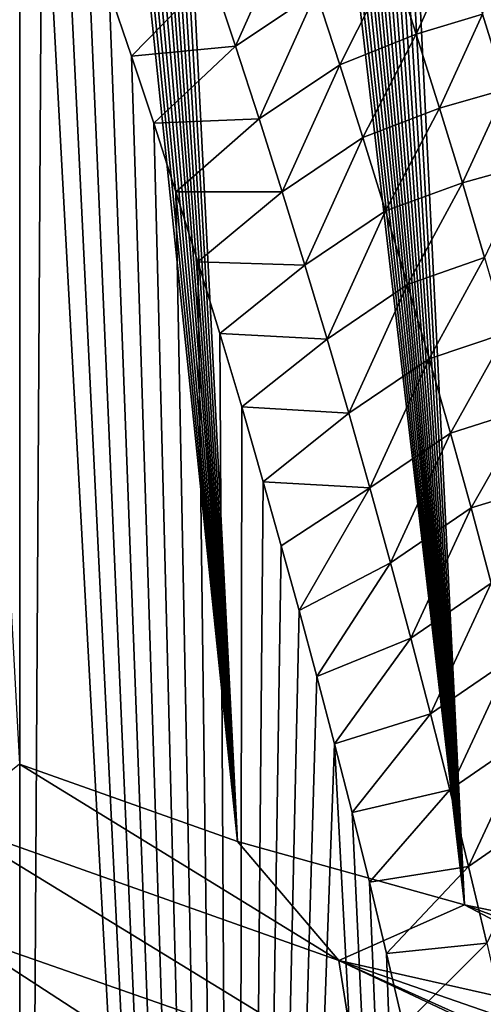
# Model space of a CAD drawing. Header units: metres. Extents: x -109 to 109, y -315 to 32.
# Tile 95 of 256: x -54.55 to -53.23, y -38.57 to -35.76. Entities that reach past the tile are written whole.
import ezdxf

# ---------------------------------------------------------------- set-up
doc = ezdxf.new("R2010")
doc.units = ezdxf.units.M
doc.layers.add('solid_K244242000C74_AAA', color=7, linetype='CONTINUOUS')

msp = doc.modelspace()

# ---------------------------------------------------------------- linework, layer by layer
at = {"layer": 'solid_K244242000C74_AAA'}
for points in [[(-53.92878, -38.100681, 62.200005), (-55.115574, -26.192484, 45.29525), (-55.194374, -25.946453, 45.025337)], [(-54.550083, -37.879993, 62.7192), (-53.92878, -38.100681, 62.200005), (-55.194374, -25.946453, 45.025337)], [(-53.92878, -38.100681, 62.200005), (-55.03648, -26.442333, 45.571667), (-55.115574, -26.192484, 45.29525)], [(-53.92878, -38.100681, 62.200005), (-54.957127, -26.69607, 45.854729), (-55.03648, -26.442333, 45.571667)], [(-53.92878, -38.100681, 62.200005), (-54.877605, -26.953911, 46.144901), (-54.957127, -26.69607, 45.854729)], [(-53.92878, -38.100681, 62.200005), (-54.798023, -27.21608, 46.442657), (-54.877605, -26.953911, 46.144901)], [(-53.92878, -38.100681, 62.200005), (-54.734375, -27.429083, 46.686634), (-54.798023, -27.21608, 46.442657)], [(-53.92878, -38.100681, 62.200005), (-54.670696, -27.644894, 46.935513), (-54.734375, -27.429083, 46.686634)], [(-53.92878, -38.100681, 62.200005), (-54.606911, -27.863344, 47.188923), (-54.670696, -27.644894, 46.935513)], [(-53.92878, -38.100681, 62.200005), (-54.543087, -28.084564, 47.447155), (-54.606911, -27.863344, 47.188923)], [(-53.92878, -38.100681, 62.200005), (-54.479298, -28.30868, 47.710487), (-54.543087, -28.084564, 47.447155)], [(-53.92878, -38.100681, 62.200005), (-54.415611, -28.535822, 47.979206), (-54.479298, -28.30868, 47.710487)], [(-53.281342, -38.281532, 61.663597), (-54.352104, -28.766119, 48.253593), (-54.415611, -28.535822, 47.979206)], [(-53.92878, -38.100681, 62.200005), (-53.281342, -38.281532, 61.663597), (-54.415611, -28.535822, 47.979206)], [(-53.281342, -38.281532, 61.663597), (-54.288811, -28.999643, 48.533798), (-54.352104, -28.766119, 48.253593)], [(-53.281342, -38.281532, 61.663597), (-54.225555, -29.236103, 48.819115), (-54.288811, -28.999643, 48.533798)], [(-53.281342, -38.281532, 61.663597), (-54.162376, -29.475552, 49.109673), (-54.225555, -29.236103, 48.819115)], [(-53.281342, -38.281532, 61.663597), (-54.109859, -29.677479, 49.356056), (-54.162376, -29.475552, 49.109673)], [(-53.281342, -38.281532, 61.663597), (-54.057526, -29.881666, 49.606514), (-54.109859, -29.677479, 49.356056)], [(-53.281342, -38.281532, 61.663597), (-54.005432, -30.088198, 49.861233), (-54.057526, -29.881666, 49.606514)], [(-53.281342, -38.281532, 61.663597), (-53.953636, -30.297159, 50.120419), (-54.005432, -30.088198, 49.861233)], [(-53.281342, -38.281532, 61.663597), (-53.902195, -30.508633, 50.384243), (-53.953636, -30.297159, 50.120419)], [(-53.281342, -38.281532, 61.663597), (-53.850956, -30.722424, 50.652214), (-53.902195, -30.508633, 50.384243)], [(-53.281342, -38.281532, 61.663597), (-53.79987, -30.938459, 50.924145), (-53.850956, -30.722424, 50.652214)], [(-53.281342, -38.281532, 61.663597), (-53.749016, -31.156836, 51.200279), (-53.79987, -30.938459, 50.924145)], [(-53.281342, -38.281532, 61.663597), (-53.698479, -31.377647, 51.480846), (-53.749016, -31.156836, 51.200279)], [(-53.281342, -38.281532, 61.663597), (-53.648338, -31.600992, 51.766087), (-53.698479, -31.377647, 51.480846)], [(-53.281342, -38.281532, 61.663597), (-53.598675, -31.826965, 52.056236), (-53.648338, -31.600992, 51.766087)], [(-52.608517, -38.421124, 61.111237), (-53.549572, -32.055664, 52.351524), (-53.598675, -31.826965, 52.056236)], [(-53.281342, -38.281532, 61.663597), (-52.608517, -38.421124, 61.111237), (-53.598675, -31.826965, 52.056236)], [(-52.608517, -38.421124, 61.111237), (-53.50108, -32.287155, 52.652096), (-53.549572, -32.055664, 52.351524)], [(-52.608517, -38.421124, 61.111237), (-53.452938, -32.521164, 52.957207), (-53.50108, -32.287155, 52.652096)], [(-52.608517, -38.421124, 61.111237), (-53.405155, -32.757694, 53.266865), (-53.452938, -32.521164, 52.957207)], [(-52.608517, -38.421124, 61.111237), (-53.357841, -32.996857, 53.58136), (-53.405155, -32.757694, 53.266865)], [(-52.608517, -38.421124, 61.111237), (-53.311119, -33.238754, 53.900974), (-53.357841, -32.996857, 53.58136)], [(-52.608517, -38.421124, 61.111237), (-53.265099, -33.483501, 54.225998), (-53.311119, -33.238754, 53.900974)], [(-52.608517, -38.421124, 61.111237), (-53.226299, -33.695633, 54.509113), (-53.265099, -33.483501, 54.225998)], [(-54.550102, -45.981064, 57.04678), (-54.613342, -34.796688, 42.293003), (-54.5494, -34.963833, 42.589592)], [(-54.550102, -45.981064, 57.04678), (-54.5494, -34.963833, 42.589592), (-54.485451, -35.134682, 42.890556)], [(-53.928799, -45.417698, 57.076584), (-54.550102, -45.981064, 57.04678), (-54.485451, -35.134682, 42.890556)], [(-53.928799, -45.417698, 57.076584), (-54.485451, -35.134682, 42.890556), (-54.42157, -35.309456, 43.196121)], [(-53.928799, -45.417698, 57.076584), (-54.42157, -35.309456, 43.196121), (-54.357834, -35.488392, 43.506508)], [(-53.934448, -35.831215, 44.496395), (-54.003265, -35.625393, 44.148445), (-53.773678, -35.471092, 44.361008)], [(-53.934448, -35.831215, 44.496395), (-53.773678, -35.471092, 44.361008), (-53.704861, -35.676804, 44.706413)], [(-53.163639, -35.953484, 46.243694), (-53.229881, -35.739697, 45.895554), (-53.151119, -35.472218, 46.049168)], [(-53.928799, -45.417698, 57.076584), (-54.357834, -35.488392, 43.506508), (-54.294312, -35.671711, 43.821941)], [(-53.419121, -35.796303, 45.426949), (-53.487038, -35.585903, 45.079109), (-53.297634, -35.527012, 45.546978)], [(-53.419121, -35.796303, 45.426949), (-53.297634, -35.527012, 45.546978), (-53.229881, -35.739697, 45.895554)], [(-53.637489, -35.88372, 45.051384), (-53.704861, -35.676804, 44.706413), (-53.487038, -35.585903, 45.079109)], [(-53.637489, -35.88372, 45.051384), (-53.487038, -35.585903, 45.079109), (-53.419121, -35.796303, 45.426949)], [(-54.003265, -35.625393, 44.148445), (-54.23098, -35.859325, 44.142349), (-54.294312, -35.671711, 43.821941)], [(-53.934448, -35.831215, 44.496395), (-54.23098, -35.859325, 44.142349), (-54.003265, -35.625393, 44.148445)], [(-53.928799, -45.417698, 57.076584), (-54.294312, -35.671711, 43.821941), (-54.23098, -35.859325, 44.142349)], [(-53.867065, -36.038296, 44.843918), (-53.934448, -35.831215, 44.496395), (-53.704861, -35.676804, 44.706413)], [(-53.867065, -36.038296, 44.843918), (-53.704861, -35.676804, 44.706413), (-53.637489, -35.88372, 45.051384)], [(-53.352684, -36.007843, 45.774361), (-53.419121, -35.796303, 45.426949), (-53.229881, -35.739697, 45.895554)], [(-53.352684, -36.007843, 45.774361), (-53.229881, -35.739697, 45.895554), (-53.163639, -35.953484, 46.243694)], [(-53.571545, -36.091805, 45.395939), (-53.637489, -35.88372, 45.051384), (-53.419121, -35.796303, 45.426949)], [(-53.571545, -36.091805, 45.395939), (-53.419121, -35.796303, 45.426949), (-53.352684, -36.007843, 45.774361)], [(-53.934448, -35.831215, 44.496395), (-54.167686, -36.050766, 44.467297), (-54.23098, -35.859325, 44.142349)], [(-53.867065, -36.038296, 44.843918), (-54.167686, -36.050766, 44.467297), (-53.934448, -35.831215, 44.496395)], [(-53.928799, -45.417698, 57.076584), (-54.23098, -35.859325, 44.142349), (-54.167686, -36.050766, 44.467297)], [(-53.801109, -36.246597, 45.191017), (-53.867065, -36.038296, 44.843918), (-53.637489, -35.88372, 45.051384)], [(-53.801109, -36.246597, 45.191017), (-53.637489, -35.88372, 45.051384), (-53.571545, -36.091805, 45.395939)], [(-53.28772, -36.220497, 46.121349), (-53.352684, -36.007843, 45.774361), (-53.163639, -35.953484, 46.243694)], [(-53.28772, -36.220497, 46.121349), (-53.163639, -35.953484, 46.243694), (-53.0989, -36.16835, 46.591404)], [(-53.507027, -36.301025, 45.740078), (-53.571545, -36.091805, 45.395939), (-53.352684, -36.007843, 45.774361)], [(-53.507027, -36.301025, 45.740078), (-53.352684, -36.007843, 45.774361), (-53.28772, -36.220497, 46.121349)], [(-53.867065, -36.038296, 44.843918), (-54.104527, -36.246277, 44.797012), (-54.167686, -36.050766, 44.467297)], [(-53.801109, -36.246597, 45.191017), (-54.104527, -36.246277, 44.797012), (-53.867065, -36.038296, 44.843918)], [(-53.928799, -45.417698, 57.076584), (-54.167686, -36.050766, 44.467297), (-54.104527, -36.246277, 44.797012)], [(-53.736572, -36.456089, 45.537704), (-53.801109, -36.246597, 45.191017), (-53.571545, -36.091805, 45.395939)], [(-53.736572, -36.456089, 45.537704), (-53.571545, -36.091805, 45.395939), (-53.507027, -36.301025, 45.740078)], [(-53.224216, -36.434238, 46.467918), (-53.28772, -36.220497, 46.121349), (-53.0989, -36.16835, 46.591404)], [(-53.44392, -36.511353, 46.083813), (-53.507027, -36.301025, 45.740078), (-53.28772, -36.220497, 46.121349)], [(-53.44392, -36.511353, 46.083813), (-53.28772, -36.220497, 46.121349), (-53.224216, -36.434238, 46.467918)], [(-53.928799, -45.417698, 57.076584), (-54.104527, -36.246277, 44.797012), (-54.041603, -36.446136, 45.131756)], [(-53.801109, -36.246597, 45.191017), (-54.041603, -36.446136, 45.131756), (-54.104527, -36.246277, 44.797012)], [(-53.736572, -36.456089, 45.537704), (-54.041603, -36.446136, 45.131756), (-53.801109, -36.246597, 45.191017)], [(-53.673439, -36.666737, 45.883984), (-53.736572, -36.456089, 45.537704), (-53.507027, -36.301025, 45.740078)], [(-53.673439, -36.666737, 45.883984), (-53.507027, -36.301025, 45.740078), (-53.44392, -36.511353, 46.083813)], [(-53.382217, -36.722763, 46.427147), (-53.44392, -36.511353, 46.083813), (-53.224216, -36.434238, 46.467918)], [(-53.382217, -36.722763, 46.427147), (-53.224216, -36.434238, 46.467918), (-53.16217, -36.64904, 46.814079)], [(-53.928799, -45.417698, 57.076584), (-54.041603, -36.446136, 45.131756), (-53.979019, -36.650616, 45.471786)], [(-53.736572, -36.456089, 45.537704), (-53.979019, -36.650616, 45.471786), (-54.041603, -36.446136, 45.131756)], [(-53.673439, -36.666737, 45.883984), (-53.979019, -36.650616, 45.471786), (-53.736572, -36.456089, 45.537704)], [(-53.61171, -36.878517, 46.229858), (-53.673439, -36.666737, 45.883984), (-53.44392, -36.511353, 46.083813)], [(-53.61171, -36.878517, 46.229858), (-53.44392, -36.511353, 46.083813), (-53.382217, -36.722763, 46.427147)], [(-53.928799, -45.417698, 57.076584), (-53.979019, -36.650616, 45.471786), (-53.916878, -36.859993, 45.817364)], [(-53.673439, -36.666737, 45.883984), (-53.916878, -36.859993, 45.817364), (-53.979019, -36.650616, 45.471786)], [(-53.321915, -36.93523, 46.770084), (-53.382217, -36.722763, 46.427147), (-53.16217, -36.64904, 46.814079)], [(-53.321915, -36.93523, 46.770084), (-53.16217, -36.64904, 46.814079), (-53.101566, -36.86488, 47.15984)], [(-53.61171, -36.878517, 46.229858), (-53.916878, -36.859993, 45.817364), (-53.673439, -36.666737, 45.883984)], [(-53.551376, -37.0914, 46.575333), (-53.61171, -36.878517, 46.229858), (-53.382217, -36.722763, 46.427147)], [(-53.551376, -37.0914, 46.575333), (-53.382217, -36.722763, 46.427147), (-53.321915, -36.93523, 46.770084)], [(-53.928799, -45.417698, 57.076584), (-53.916878, -36.859993, 45.817364), (-53.855244, -37.074417, 46.168644)], [(-53.61171, -36.878517, 46.229858), (-53.855244, -37.074417, 46.168644), (-53.916878, -36.859993, 45.817364)], [(-53.551376, -37.0914, 46.575333), (-53.855244, -37.074417, 46.168644), (-53.61171, -36.878517, 46.229858)], [(-53.263004, -37.148727, 47.112629), (-53.321915, -36.93523, 46.770084), (-53.101566, -36.86488, 47.15984)], [(-53.263004, -37.148727, 47.112629), (-53.101566, -36.86488, 47.15984), (-53.042404, -37.081726, 47.505203)], [(-53.492428, -37.305363, 46.920414), (-53.551376, -37.0914, 46.575333), (-53.321915, -36.93523, 46.770084)], [(-53.492428, -37.305363, 46.920414), (-53.321915, -36.93523, 46.770084), (-53.263004, -37.148727, 47.112629)], [(-53.928799, -45.417698, 57.076584), (-53.855244, -37.074417, 46.168644), (-53.804073, -37.256454, 46.465286)], [(-53.551376, -37.0914, 46.575333), (-53.804073, -37.256454, 46.465286), (-53.855244, -37.074417, 46.168644)], [(-53.205479, -37.363232, 47.454792), (-53.263004, -37.148727, 47.112629), (-53.042404, -37.081726, 47.505203)], [(-53.551376, -37.0914, 46.575333), (-53.753105, -37.44157, 46.765518), (-53.804073, -37.256454, 46.465286)], [(-53.492428, -37.305363, 46.920414), (-53.753105, -37.44157, 46.765518), (-53.551376, -37.0914, 46.575333)], [(-53.434864, -37.52037, 47.265106), (-53.492428, -37.305363, 46.920414), (-53.263004, -37.148727, 47.112629)], [(-53.434864, -37.52037, 47.265106), (-53.263004, -37.148727, 47.112629), (-53.205479, -37.363232, 47.454792)], [(-53.928799, -45.417698, 57.076584), (-53.804073, -37.256454, 46.465286), (-53.753105, -37.44157, 46.765518)], [(-53.492428, -37.305363, 46.920414), (-53.702415, -37.629963, 47.069508), (-53.753105, -37.44157, 46.765518)], [(-53.434864, -37.52037, 47.265106), (-53.702415, -37.629963, 47.069508), (-53.492428, -37.305363, 46.920414)], [(-53.378674, -37.736404, 47.609417), (-53.434864, -37.52037, 47.265106), (-53.205479, -37.363232, 47.454792)], [(-53.378674, -37.736404, 47.609417), (-53.205479, -37.363232, 47.454792), (-53.14933, -37.578712, 47.796574)], [(-53.928799, -45.417698, 57.076584), (-53.753105, -37.44157, 46.765518), (-53.702415, -37.629963, 47.069508)], [(-53.434864, -37.52037, 47.265106), (-53.652092, -37.821819, 47.37743), (-53.702415, -37.629963, 47.069508)], [(-53.378674, -37.736404, 47.609417), (-53.652092, -37.821819, 47.37743), (-53.434864, -37.52037, 47.265106)], [(-53.323849, -37.953434, 47.953342), (-53.378674, -37.736404, 47.609417), (-53.14933, -37.578712, 47.796574)], [(-53.323849, -37.953434, 47.953342), (-53.14933, -37.578712, 47.796574), (-53.094551, -37.795151, 48.137985)], [(-53.928799, -45.417698, 57.076584), (-53.702415, -37.629963, 47.069508), (-53.652092, -37.821819, 47.37743)], [(-53.378674, -37.736404, 47.609417), (-53.602219, -38.017334, 47.689461), (-53.652092, -37.821819, 47.37743)], [(-53.323849, -37.953434, 47.953342), (-53.602219, -38.017334, 47.689461), (-53.378674, -37.736404, 47.609417)], [(-53.270386, -38.17144, 48.296894), (-53.323849, -37.953434, 47.953342), (-53.094551, -37.795151, 48.137985)], [(-53.270386, -38.17144, 48.296894), (-53.094551, -37.795151, 48.137985), (-53.041138, -38.01252, 48.479023)], [(-53.281349, -44.85178, 57.063065), (-53.928799, -45.417698, 57.076584), (-53.652092, -37.821819, 47.37743)], [(-53.281349, -44.85178, 57.063065), (-53.652092, -37.821819, 47.37743), (-53.602219, -38.017334, 47.689461)], [(-54.755596, -38.044525, 63.195206), (-53.640057, -38.439915, 62.271835), (-54.550083, -37.879993, 62.7192)], [(-53.640057, -38.439915, 62.271835), (-53.92878, -38.100681, 62.200005), (-54.550083, -37.879993, 62.7192)], [(-53.323849, -37.953434, 47.953342), (-53.552879, -38.216702, 48.005772), (-53.602219, -38.017334, 47.689461)], [(-53.270386, -38.17144, 48.296894), (-53.552879, -38.216702, 48.005772), (-53.323849, -37.953434, 47.953342)], [(-53.218285, -38.390404, 48.640072), (-53.270386, -38.17144, 48.296894), (-53.041138, -38.01252, 48.479023)], [(-53.281349, -44.85178, 57.063065), (-53.602219, -38.017334, 47.689461), (-53.552879, -38.216702, 48.005772)], [(-53.589813, -38.758987, 62.465851), (-53.640057, -38.439915, 62.271835), (-54.755596, -38.044525, 63.195206)], [(-54.732536, -38.359478, 63.400745), (-53.589813, -38.758987, 62.465851), (-54.755596, -38.044525, 63.195206)], [(-53.640057, -38.439915, 62.271835), (-53.281342, -38.281532, 61.663597), (-53.92878, -38.100681, 62.200005)], [(-53.270386, -38.17144, 48.296894), (-53.504154, -38.420109, 48.326542), (-53.552879, -38.216702, 48.005772)], [(-53.218285, -38.390404, 48.640072), (-53.504154, -38.420109, 48.326542), (-53.270386, -38.17144, 48.296894)], [(-53.281349, -44.85178, 57.063065), (-53.552879, -38.216702, 48.005772), (-53.504154, -38.420109, 48.326542)], [(-53.640057, -38.439915, 62.271835), (-52.49107, -38.698879, 61.336479), (-53.281342, -38.281532, 61.663597)], [(-52.544895, -38.554066, 61.228283), (-52.608517, -38.421124, 61.111237), (-53.281342, -38.281532, 61.663597)], [(-52.544895, -38.554066, 61.228283), (-53.281342, -38.281532, 61.663597), (-52.49107, -38.698879, 61.336479)], [(-54.75774, -38.699677, 63.56076), (-53.585266, -39.10577, 62.61314), (-54.732536, -38.359478, 63.400745)], [(-53.585266, -39.10577, 62.61314), (-53.589813, -38.758987, 62.465851), (-54.732536, -38.359478, 63.400745)], [(-53.218285, -38.390404, 48.640072), (-53.455952, -38.627323, 48.651585), (-53.504154, -38.420109, 48.326542)], [(-53.167538, -38.610302, 48.982876), (-53.455952, -38.627323, 48.651585), (-53.218285, -38.390404, 48.640072)], [(-53.281349, -44.85178, 57.063065), (-53.504154, -38.420109, 48.326542), (-53.455952, -38.627323, 48.651585)], [(-53.640057, -38.439915, 62.271835), (-52.418583, -38.989758, 61.506714), (-52.447205, -38.853523, 61.433777)], [(-53.640057, -38.439915, 62.271835), (-52.413601, -39.018353, 61.520618), (-52.418583, -38.989758, 61.506714)], [(-53.640057, -38.439915, 62.271835), (-52.447205, -38.853523, 61.433777), (-52.49107, -38.698879, 61.336479)], [(-53.589813, -38.758987, 62.465851), (-52.413601, -39.018353, 61.520618), (-53.640057, -38.439915, 62.271835)]]:
    msp.add_3dface(points, dxfattribs=at)

doc.saveas('drawing.dxf')
